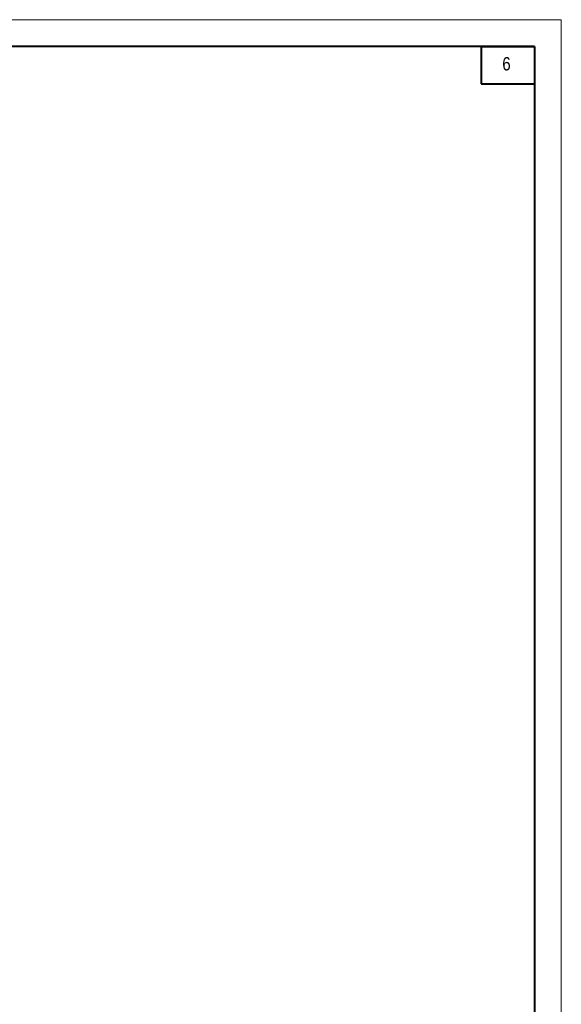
# Model space of a CAD drawing. Extents: x -8631841 to -8525813, y 4017860 to 4564755.
# Tile 112 of 112: x -8548475 to -8528184, y 4527856 to 4564755. Entities that reach past the tile are written whole.
import ezdxf

# ---------------------------------------------------------------- set-up
doc = ezdxf.new("R2010")
doc.units = 0
doc.header["$LTSCALE"] = 1000
doc.header["$MEASUREMENT"] = 0
for name, color, linetype, lineweight in [('СК-200-Р(амка)', 7, 'Continuous', 40), ('СК-210-Р-РАМКА ЛИНИИ ТОНКИЕ', 7, 'Continuous', 15), ('СК-220-Р-РАМКА ТЕКСТ', 7, 'Continuous', 15)]:
    doc.layers.add(name, color=color, linetype=linetype, lineweight=lineweight)
doc.styles.add('RUSS', font='arial.ttf', dxfattribs={"width": 0.8})

msp = doc.modelspace()

# ---------------------------------------------------------------- linework, layer by layer
at = {"layer": 'СК-200-Р(амка)'}
for q in [(-8608183.8, 4563754.6), (-8529183.8, 4506354.6)]:
    msp.add_line((-8529183.8, 4563754.6), q, dxfattribs=at)
at = {"layer": 'СК-200-Р(амка)', "lineweight": 40, "ltscale": 2}
for p, q in [((-8531183.8, 4563754.6), (-8531183.8, 4562354.6)), ((-8531183.8, 4563754.6), (-8529183.8, 4563754.6)), ((-8529183.8, 4563754.6), (-8529183.8, 4562354.6)), ((-8531183.8, 4562354.6), (-8529183.8, 4562354.6))]:
    msp.add_line(p, q, dxfattribs=at)
at = {"layer": 'СК-210-Р-РАМКА ЛИНИИ ТОНКИЕ'}
for p in [(-8612183.8, 4564754.6), (-8528183.8, 4505354.6), (-8528183.8, 4505354.6)]:
    msp.add_line(p, (-8528183.8, 4564754.6), dxfattribs=at)

# ---------------------------------------------------------------- texts
at = {"layer": 'СК-220-Р-РАМКА ТЕКСТ', "style": 'RUSS', "width": 0.8}
msp.add_text('6', height=500, dxfattribs=at).set_placement((-8530393.2, 4562852.7))

doc.saveas('drawing.dxf')
